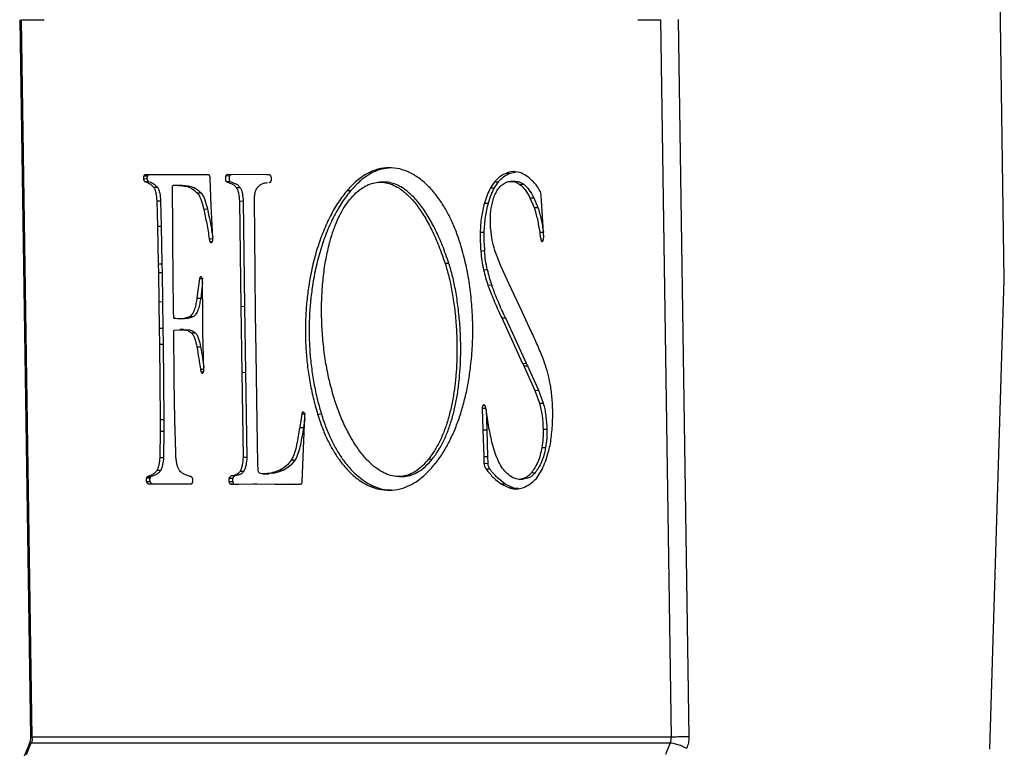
# Model space of a CAD drawing. Header units: millimetres. Extents: x 226 to 954, y 75 to 822.
# Tile 46 of 130: x 243 to 266, y 405 to 422. Entities that reach past the tile are written whole.
import ezdxf

# ---------------------------------------------------------------- set-up
doc = ezdxf.new("R2010")
doc.units = ezdxf.units.MM

msp = doc.modelspace()

# ---------------------------------------------------------------- linework, layer by layer
at = {"color": 179, "linetype": 'Continuous', "lineweight": 25}
for p, q in [((265.873, 415.774), (265.466, 442.721)), ((243.145, 421.765), (243.285, 412.5)), ((243.435, 405.22), (243.185, 421.764)), ((243.185, 421.764), (243.708, 421.764)), ((257.413, 421.764), (257.936, 421.764)), ((257.936, 421.764), (258.187, 405.22)), ((258.342, 421.77), (258.592, 405.226)), ((254.435, 418.214), (254.348, 418.212)), ((254.435, 418.214), (254.585, 418.252)), ((246.09, 418.092), (246.003, 418.09)), ((246.094, 418.155), (246.007, 418.153)), ((246.028, 418.033), (246.114, 418.035)), ((246.488, 418.187), (246.046, 418.19)), ((246.763, 418.185), (246.488, 418.187)), ((247.352, 418.187), (246.763, 418.185)), ((247.504, 418.19), (247.352, 418.187)), ((247.542, 418.106), (247.538, 418.137)), ((247.566, 417.474), (247.542, 418.106)), ((247.903, 418.166), (247.99, 418.168)), ((247.908, 418.033), (247.995, 418.035)), ((248.846, 418.185), (247.949, 418.193)), ((248.892, 418.01), (248.906, 418.012)), ((251.541, 418.019), (251.455, 418.018)), ((254.107, 418.023), (254.011, 417.885)), ((254.193, 418.025), (254.098, 417.886)), ((254.107, 418.023), (254.193, 418.025)), ((254.571, 418.038), (254.485, 418.036)), ((246.237, 417.899), (246.323, 417.901)), ((246.672, 417.873), (246.673, 417.925)), ((246.678, 416.969), (246.672, 417.873)), ((246.703, 417.949), (246.79, 417.95)), ((247.245, 417.768), (247.332, 417.77)), ((248.144, 417.891), (248.23, 417.893)), ((250.704, 417.827), (250.791, 417.829)), ((254.011, 417.885), (254.098, 417.886)), ((254.693, 417.967), (254.78, 417.969)), ((246.31, 417.587), (246.397, 417.589)), ((246.31, 417.587), (246.324, 417.003)), ((246.397, 417.589), (246.411, 417.005)), ((248.217, 417.582), (248.304, 417.584)), ((248.217, 417.582), (248.246, 415.152)), ((248.304, 417.584), (248.333, 415.154)), ((248.573, 416.801), (248.566, 417.621)), ((253.871, 417.534), (253.957, 417.535)), ((254.924, 417.658), (255.011, 417.66)), ((254.924, 417.658), (255.02, 417.433)), ((255.011, 417.66), (255.107, 417.435)), ((255.2, 417.467), (255.184, 417.696)), ((247.393, 417.398), (247.479, 417.4)), ((247.603, 416.735), (247.566, 417.474)), ((255.02, 417.433), (255.107, 417.435)), ((255.241, 416.738), (255.2, 417.467)), ((246.324, 417.003), (246.411, 417.005)), ((246.324, 417.003), (246.341, 416.135)), ((246.411, 417.005), (246.428, 416.137)), ((246.681, 416.646), (246.678, 416.969)), ((253.773, 416.861), (253.86, 416.863)), ((255.148, 416.863), (255.234, 416.865)), ((246.696, 415.051), (246.681, 416.646)), ((247.521, 416.714), (247.607, 416.716)), ((247.592, 416.634), (247.548, 416.633)), ((248.591, 414.99), (248.573, 416.801)), ((255.228, 416.673), (255.184, 416.672)), ((253.875, 416.431), (253.789, 416.43)), ((254.242, 416.1), (254.114, 416.443)), ((246.341, 416.135), (246.428, 416.137)), ((246.341, 416.135), (246.346, 415.936)), ((246.346, 415.936), (246.433, 415.938)), ((246.346, 415.936), (246.358, 415.26)), ((246.428, 416.137), (246.433, 415.938)), ((246.433, 415.938), (246.445, 415.262)), ((253.053, 416.14), (252.967, 416.139)), ((253.852, 415.999), (253.939, 416)), ((254.434, 415.683), (254.242, 416.1)), ((247.294, 415.794), (247.237, 415.344)), ((247.294, 415.794), (247.38, 415.796)), ((247.368, 415.748), (247.362, 415.787)), ((247.371, 414.896), (247.368, 415.748)), ((265.541, 404.944), (265.873, 415.774)), ((247.368, 415.701), (247.323, 415.345)), ((254.04, 415.639), (253.954, 415.637)), ((254.695, 415.126), (254.434, 415.683)), ((246.358, 415.26), (246.445, 415.262)), ((246.358, 415.26), (246.365, 414.649)), ((246.445, 415.262), (246.451, 414.651)), ((247.237, 415.344), (247.323, 415.345)), ((246.699, 414.896), (246.696, 415.051)), ((248.246, 415.152), (248.333, 415.154)), ((248.246, 415.152), (248.271, 413.63)), ((248.333, 415.154), (248.357, 413.632)), ((254.913, 414.66), (254.695, 415.126)), ((246.866, 414.868), (246.953, 414.87)), ((247.083, 414.922), (247.17, 414.924)), ((247.375, 414.555), (247.371, 414.896)), ((248.603, 414.091), (248.591, 414.99)), ((254.271, 414.885), (254.357, 414.886)), ((254.271, 414.885), (254.749, 413.839)), ((254.357, 414.886), (254.835, 413.841)), ((246.365, 414.649), (246.451, 414.651)), ((246.365, 414.649), (246.369, 414.282)), ((246.451, 414.651), (246.456, 414.284)), ((246.711, 413.496), (246.703, 414.573)), ((246.711, 414.602), (246.927, 414.613)), ((246.925, 414.618), (246.838, 414.616)), ((246.927, 414.613), (247.014, 414.614)), ((247.111, 414.542), (247.198, 414.544)), ((247.398, 413.693), (247.375, 414.555)), ((246.369, 414.282), (246.456, 414.284)), ((246.369, 414.282), (246.385, 412.545)), ((246.456, 414.284), (246.472, 412.547)), ((247.235, 414.217), (247.322, 414.218)), ((248.627, 412.48), (248.603, 414.091)), ((247.403, 413.7), (247.316, 413.698)), ((254.749, 413.839), (254.835, 413.841)), ((254.78, 413.778), (254.867, 413.78)), ((254.78, 413.778), (255.037, 413.216)), ((254.867, 413.78), (255.124, 413.218)), ((246.711, 413.447), (246.711, 413.496)), ((246.729, 412.537), (246.711, 413.447)), ((247.377, 413.636), (247.335, 413.635)), ((248.271, 413.63), (248.357, 413.632)), ((248.271, 413.63), (248.301, 411.672)), ((248.357, 413.632), (248.388, 411.674)), ((255.037, 413.216), (255.124, 413.218)), ((255.037, 413.216), (255.144, 412.921)), ((255.124, 413.218), (255.231, 412.923)), ((253.822, 412.807), (253.909, 412.809)), ((253.822, 412.807), (253.838, 412.307)), ((253.841, 412.873), (253.881, 412.874)), ((253.91, 412.773), (253.925, 412.309)), ((255.144, 412.921), (255.231, 412.923)), ((246.385, 412.545), (246.472, 412.547)), ((246.385, 412.545), (246.387, 412.272)), ((246.472, 412.547), (246.473, 412.274)), ((246.746, 411.78), (246.729, 412.537)), ((249.656, 412.675), (249.608, 412.356)), ((249.656, 412.675), (249.743, 412.677)), ((249.726, 412.566), (249.694, 412.358)), ((249.721, 412.434), (249.728, 412.631)), ((249.728, 412.631), (249.723, 412.67)), ((250.021, 412.67), (250.108, 412.672)), ((255.447, 412.49), (255.451, 412.644)), ((243.285, 412.5), (243.395, 405.221)), ((248.644, 411.533), (248.627, 412.48)), ((249.608, 412.356), (249.694, 412.358)), ((249.669, 411.106), (249.721, 412.434)), ((253.838, 412.307), (253.925, 412.309)), ((253.838, 412.307), (253.858, 411.692)), ((253.925, 412.309), (253.944, 411.694)), ((255.229, 412.322), (255.316, 412.324)), ((246.387, 412.272), (246.379, 411.665)), ((246.387, 412.272), (246.473, 412.274)), ((246.473, 412.274), (246.465, 411.666)), ((255.197, 411.897), (255.284, 411.899)), ((246.379, 411.665), (246.465, 411.666)), ((248.301, 411.672), (248.388, 411.674)), ((252.585, 411.631), (252.671, 411.633)), ((253.858, 411.692), (253.944, 411.694)), ((253.858, 411.692), (253.861, 411.533)), ((253.944, 411.694), (253.948, 411.535)), ((249.418, 411.612), (249.505, 411.614)), ((253.861, 411.533), (253.948, 411.535)), ((253.997, 411.399), (253.911, 411.397)), ((246.157, 411.194), (246.07, 411.193)), ((246.091, 411.224), (246.177, 411.226)), ((246.4, 411.37), (246.313, 411.368)), ((247.978, 411.188), (248.064, 411.19)), ((248.116, 411.245), (248.03, 411.243)), ((248.235, 411.353), (248.322, 411.355)), ((248.755, 411.289), (248.841, 411.291)), ((248.806, 411.292), (248.893, 411.294)), ((248.893, 411.294), (248.841, 411.292)), ((249.152, 411.376), (249.239, 411.378)), ((251.905, 411.228), (251.992, 411.229)), ((254.676, 411.163), (254.763, 411.165)), ((254.958, 411.317), (255.045, 411.319)), ((255.074, 411.187), (255.202, 411.389)), ((246.069, 411.111), (246.155, 411.113)), ((246.152, 411.059), (246.586, 411.062)), ((246.152, 411.059), (246.238, 411.061)), ((246.238, 411.061), (246.673, 411.063)), ((246.586, 411.062), (246.673, 411.063)), ((246.586, 411.062), (247.101, 411.059)), ((246.673, 411.063), (247.106, 411.061)), ((247.975, 411.112), (248.062, 411.113)), ((248.001, 411.059), (248.087, 411.061)), ((248.087, 411.061), (248.135, 411.054)), ((248.104, 411.053), (248.117, 411.054)), ((248.117, 411.054), (248.538, 411.059)), ((248.117, 411.054), (248.204, 411.056)), ((248.191, 411.055), (248.204, 411.056)), ((248.204, 411.056), (248.624, 411.061)), ((248.538, 411.059), (248.624, 411.061)), ((248.538, 411.059), (249.024, 411.051)), ((248.624, 411.061), (249.111, 411.053)), ((249.024, 411.051), (249.377, 411.056)), ((249.024, 411.051), (249.111, 411.053)), ((249.111, 411.053), (249.463, 411.058)), ((249.377, 411.056), (249.463, 411.058)), ((249.377, 411.056), (249.619, 411.054)), ((249.463, 411.058), (249.627, 411.056)), ((254.35, 411.056), (254.264, 411.054)), ((254.264, 411.054), (254.468, 410.958)), ((254.555, 410.96), (254.35, 411.056)), ((254.555, 410.96), (254.468, 410.958)), ((254.654, 410.949), (254.555, 410.96)), ((243.369, 405.074), (243.25, 404.779)), ((243.301, 404.814), (243.411, 405.088)), ((243.411, 405.088), (258.162, 405.088)), ((258.187, 405.22), (243.435, 405.22)), ((258.162, 405.088), (258.049, 404.814))]:
    msp.add_line(p, q, dxfattribs=at)
for points, knots in [([(253.33, 416.554), (253.296, 416.658), (253.228, 416.867), (253.106, 417.15), (252.973, 417.406), (252.811, 417.658), (252.619, 417.894), (252.395, 418.097), (252.159, 418.243), (251.916, 418.332), (251.668, 418.36), (251.419, 418.327), (251.173, 418.229), (250.93, 418.069), (250.78, 417.909), (250.704, 417.827)], [0, 0, 0, 0, 0.062326, 0.123956, 0.185191, 0.24626, 0.327687, 0.409377, 0.491482, 0.574092, 0.657289, 0.741196, 0.826026, 0.912123, 1, 1, 1, 1]), ([(251.708, 418.345), (251.641, 418.34), (251.49, 418.327), (251.259, 418.23), (251.017, 418.071), (250.867, 417.91), (250.791, 417.829)], [0, 0, 0, 0, 0.2080453, 0.4676297, 0.7310906, 1, 1, 1, 1]), ([(254.348, 418.212), (254.306, 418.191), (254.221, 418.148), (254.145, 418.064), (254.107, 418.023)], [0, 0, 0, 0, 0.499999, 1, 1, 1, 1]), ([(254.193, 418.025), (254.231, 418.066), (254.308, 418.149), (254.393, 418.192), (254.435, 418.214)], [0, 0, 0, 0, 0.500001, 1, 1, 1, 1]), ([(254.735, 418.222), (254.67, 418.243), (254.54, 418.283), (254.412, 418.236), (254.348, 418.212)], [0, 0, 0, 0, 0.5000029, 1, 1, 1, 1]), ([(255.002, 418.025), (254.959, 418.067), (254.873, 418.151), (254.781, 418.199), (254.735, 418.222)], [0, 0, 0, 0, 0.500002, 1, 1, 1, 1]), ([(246.007, 418.153), (246.005, 418.143), (246.001, 418.123), (246.003, 418.101), (246.003, 418.09)], [0, 0, 0, 0, 0.499999, 1, 1, 1, 1]), ([(246.003, 418.09), (246.004, 418.084), (246.006, 418.072), (246.012, 418.056), (246.019, 418.042), (246.025, 418.036), (246.028, 418.033)], [0, 0, 0, 0, 0.249999, 0.499995, 0.75001, 1, 1, 1, 1]), ([(246.046, 418.19), (246.039, 418.188), (246.028, 418.185), (246.016, 418.174), (246.01, 418.164), (246.008, 418.157), (246.007, 418.153)], [0, 0, 0, 0, 0.495871, 0.735869, 0.861803, 1, 1, 1, 1]), ([(246.028, 418.033), (246.064, 418.021), (246.137, 417.999), (246.204, 417.932), (246.237, 417.899)], [0, 0, 0, 0, 0.50316, 1, 1, 1, 1]), ([(246.09, 418.092), (246.089, 418.103), (246.088, 418.125), (246.092, 418.145), (246.094, 418.155)], [0, 0, 0, 0, 0.500009, 1, 1, 1, 1]), ([(246.114, 418.035), (246.111, 418.038), (246.106, 418.044), (246.099, 418.058), (246.093, 418.074), (246.091, 418.086), (246.09, 418.092)], [0, 0, 0, 0, 0.250032, 0.500029, 0.750022, 1, 1, 1, 1]), ([(246.133, 418.192), (246.126, 418.19), (246.114, 418.187), (246.102, 418.176), (246.097, 418.165), (246.095, 418.159), (246.094, 418.155)], [0, 0, 0, 0, 0.495807, 0.735821, 0.86177, 1, 1, 1, 1]), ([(246.114, 418.035), (246.151, 418.023), (246.224, 418.001), (246.29, 417.934), (246.323, 417.901)], [0, 0, 0, 0, 0.503164, 1, 1, 1, 1]), ([(247.538, 418.137), (247.536, 418.144), (247.532, 418.157), (247.524, 418.172), (247.515, 418.184), (247.508, 418.188), (247.504, 418.19)], [0, 0, 0, 0, 0.249987, 0.500002, 0.749987, 1, 1, 1, 1]), ([(247.903, 418.166), (247.901, 418.163), (247.897, 418.155), (247.892, 418.133), (247.891, 418.103), (247.894, 418.071), (247.9, 418.047), (247.905, 418.038), (247.908, 418.033)], [0, 0, 0, 0, 0.11521, 0.230308, 0.468569, 0.729284, 0.861049, 1, 1, 1, 1]), ([(247.949, 418.193), (247.941, 418.191), (247.925, 418.187), (247.911, 418.173), (247.903, 418.166)], [0, 0, 0, 0, 0.500021, 1, 1, 1, 1]), ([(247.908, 418.033), (247.948, 418.016), (248.009, 417.991), (248.091, 417.96), (248.126, 417.914), (248.144, 417.891)], [0, 0, 0, 0, 0.501462, 0.750921, 1, 1, 1, 1]), ([(247.99, 418.168), (247.988, 418.164), (247.984, 418.157), (247.979, 418.135), (247.978, 418.104), (247.981, 418.073), (247.987, 418.049), (247.992, 418.039), (247.995, 418.035)], [0, 0, 0, 0, 0.115191, 0.230284, 0.468543, 0.729279, 0.861043, 1, 1, 1, 1]), ([(247.99, 418.168), (247.997, 418.175), (248.012, 418.189), (248.028, 418.193), (248.036, 418.194)], [0, 0, 0, 0, 0.499981, 1, 1, 1, 1]), ([(247.995, 418.035), (248.035, 418.018), (248.096, 417.993), (248.178, 417.962), (248.213, 417.916), (248.23, 417.893)], [0, 0, 0, 0, 0.50146, 0.750924, 1, 1, 1, 1]), ([(248.651, 417.915), (248.67, 417.933), (248.709, 417.969), (248.783, 418.002), (248.836, 418.005), (248.868, 418.007)], [0, 0, 0, 0, 0.286089, 0.575254, 1, 1, 1, 1]), ([(248.862, 418.187), (248.86, 418.187), (248.857, 418.187), (248.854, 418.185), (248.85, 418.185), (248.847, 418.185), (248.846, 418.185)], [0, 0, 0, 0, 0.319621, 0.487994, 0.661988, 1, 1, 1, 1]), ([(248.953, 418.135), (248.95, 418.143), (248.945, 418.158), (248.935, 418.173), (248.923, 418.182), (248.899, 418.19), (248.878, 418.188), (248.862, 418.187)], [0, 0, 0, 0, 0.136389, 0.258643, 0.378389, 0.501423, 1, 1, 1, 1]), ([(248.906, 418.012), (248.915, 418.014), (248.929, 418.016), (248.944, 418.03), (248.951, 418.043), (248.953, 418.052), (248.955, 418.057)], [0, 0, 0, 0, 0.49318, 0.732773, 0.859762, 1, 1, 1, 1]), ([(248.955, 418.057), (248.956, 418.063), (248.958, 418.075), (248.958, 418.103), (248.955, 418.122), (248.953, 418.135)], [0, 0, 0, 0, 0.248002, 0.502144, 1, 1, 1, 1]), ([(250.766, 417.62), (250.812, 417.671), (250.903, 417.773), (251.047, 417.886), (251.193, 417.966), (251.341, 418.011), (251.489, 418.023), (251.638, 418.002), (251.786, 417.949), (251.949, 417.854), (252.126, 417.706), (252.313, 417.492), (252.492, 417.226), (252.663, 416.91), (252.825, 416.548), (252.919, 416.277), (252.967, 416.139)], [0, 0, 0, 0, 0.062607, 0.123238, 0.182408, 0.240618, 0.298344, 0.356029, 0.414078, 0.472853, 0.552872, 0.635394, 0.720957, 0.810001, 0.902906, 1, 1, 1, 1]), ([(253.053, 416.14), (253.005, 416.279), (252.911, 416.55), (252.75, 416.912), (252.579, 417.228), (252.399, 417.493), (252.212, 417.708), (252.035, 417.856), (251.872, 417.951), (251.724, 418.002), (251.614, 418.023), (251.553, 418.017), (251.541, 418.016)], [0, 0, 0, 0, 0.135775, 0.26569, 0.390208, 0.509855, 0.625253, 0.737149, 0.81934, 0.900514, 0.981179, 1, 1, 1, 1]), ([(254.279, 417.959), (254.311, 417.98), (254.378, 418.024), (254.484, 418.041), (254.591, 418.029), (254.66, 417.987), (254.693, 417.967)], [0, 0, 0, 0, 0.243711, 0.499376, 0.755272, 1, 1, 1, 1]), ([(254.571, 418.038), (254.607, 418.036), (254.678, 418.032), (254.746, 417.99), (254.78, 417.969)], [0, 0, 0, 0, 0.509708, 1, 1, 1, 1]), ([(255.158, 417.813), (255.133, 417.854), (255.085, 417.936), (255.03, 417.996), (255.002, 418.025)], [0, 0, 0, 0, 0.5041267, 1, 1, 1, 1]), ([(246.237, 417.899), (246.248, 417.879), (246.271, 417.84), (246.298, 417.732), (246.305, 417.645), (246.31, 417.587)], [0, 0, 0, 0, 0.254379, 0.499677, 1, 1, 1, 1]), ([(246.323, 417.901), (246.335, 417.881), (246.358, 417.842), (246.385, 417.734), (246.392, 417.647), (246.397, 417.589)], [0, 0, 0, 0, 0.2543838, 0.4996756, 1, 1, 1, 1]), ([(246.673, 417.925), (246.674, 417.928), (246.675, 417.933), (246.68, 417.94), (246.689, 417.946), (246.697, 417.948), (246.703, 417.949)], [0, 0, 0, 0, 0.131401, 0.251856, 0.496053, 1, 1, 1, 1]), ([(246.703, 417.949), (246.75, 417.947), (246.844, 417.943), (246.983, 417.927), (247.12, 417.884), (247.204, 417.806), (247.245, 417.768)], [0, 0, 0, 0, 0.254949, 0.50917, 0.757008, 1, 1, 1, 1]), ([(246.79, 417.95), (246.837, 417.949), (246.93, 417.945), (247.07, 417.929), (247.207, 417.886), (247.29, 417.808), (247.332, 417.77)], [0, 0, 0, 0, 0.254951, 0.509167, 0.757007, 1, 1, 1, 1]), ([(247.245, 417.768), (247.261, 417.746), (247.295, 417.7), (247.347, 417.576), (247.374, 417.469), (247.393, 417.398)], [0, 0, 0, 0, 0.249297, 0.501682, 1, 1, 1, 1]), ([(247.332, 417.77), (247.348, 417.747), (247.381, 417.702), (247.433, 417.577), (247.461, 417.471), (247.479, 417.4)], [0, 0, 0, 0, 0.249298, 0.50168, 1, 1, 1, 1]), ([(248.144, 417.891), (248.156, 417.872), (248.179, 417.835), (248.206, 417.727), (248.213, 417.641), (248.217, 417.582)], [0, 0, 0, 0, 0.256017, 0.499289, 1, 1, 1, 1]), ([(248.23, 417.893), (248.242, 417.874), (248.266, 417.837), (248.293, 417.729), (248.299, 417.642), (248.304, 417.584)], [0, 0, 0, 0, 0.256019, 0.499283, 1, 1, 1, 1]), ([(248.566, 417.621), (248.566, 417.651), (248.567, 417.709), (248.578, 417.763), (248.583, 417.789)], [0, 0, 0, 0, 0.509472, 1, 1, 1, 1]), ([(248.583, 417.789), (248.593, 417.815), (248.611, 417.866), (248.638, 417.899), (248.651, 417.915)], [0, 0, 0, 0, 0.516158, 1, 1, 1, 1]), ([(250.704, 417.827), (250.635, 417.74), (250.498, 417.565), (250.314, 417.245), (250.151, 416.889), (250.011, 416.497), (249.898, 416.075), (249.819, 415.664), (249.77, 415.276), (249.744, 414.916), (249.736, 414.549), (249.749, 414.175), (249.783, 413.797), (249.839, 413.418), (249.917, 413.037), (249.986, 412.794), (250.021, 412.67)], [0, 0, 0, 0, 0.0827814, 0.1649906, 0.2466538, 0.3278073, 0.4085394, 0.4890405, 0.5494772, 0.6101759, 0.6714076, 0.733516, 0.7969159, 0.8620914, 0.9295876, 1, 1, 1, 1]), ([(250.791, 417.829), (250.722, 417.742), (250.585, 417.567), (250.401, 417.247), (250.237, 416.891), (250.098, 416.499), (249.984, 416.077), (249.906, 415.666), (249.856, 415.278), (249.83, 414.918), (249.823, 414.551), (249.836, 414.177), (249.87, 413.799), (249.926, 413.42), (250.003, 413.039), (250.072, 412.796), (250.108, 412.672)], [0, 0, 0, 0, 0.082781, 0.164991, 0.246654, 0.327807, 0.408539, 0.48904, 0.549478, 0.610176, 0.671407, 0.733516, 0.796916, 0.862092, 0.929588, 1, 1, 1, 1]), ([(254.011, 417.885), (253.984, 417.831), (253.931, 417.724), (253.891, 417.597), (253.871, 417.534)], [0, 0, 0, 0, 0.504491, 1, 1, 1, 1]), ([(254.098, 417.886), (254.071, 417.833), (254.017, 417.726), (253.977, 417.599), (253.957, 417.535)], [0, 0, 0, 0, 0.5045, 1, 1, 1, 1]), ([(254.056, 417.544), (254.068, 417.59), (254.093, 417.681), (254.146, 417.796), (254.208, 417.893), (254.255, 417.937), (254.279, 417.959)], [0, 0, 0, 0, 0.249997, 0.5, 0.749998, 1, 1, 1, 1]), ([(254.693, 417.967), (254.734, 417.928), (254.819, 417.849), (254.888, 417.723), (254.924, 417.658)], [0, 0, 0, 0, 0.488075, 1, 1, 1, 1]), ([(254.78, 417.969), (254.821, 417.93), (254.905, 417.851), (254.975, 417.725), (255.011, 417.66)], [0, 0, 0, 0, 0.488078, 1, 1, 1, 1]), ([(255.184, 417.696), (255.182, 417.717), (255.179, 417.749), (255.17, 417.789), (255.162, 417.805), (255.158, 417.813)], [0, 0, 0, 0, 0.493792, 0.739899, 1, 1, 1, 1]), ([(250.382, 413.103), (250.345, 413.239), (250.272, 413.508), (250.194, 413.935), (250.141, 414.368), (250.113, 414.803), (250.111, 415.233), (250.133, 415.653), (250.179, 416.057), (250.25, 416.439), (250.336, 416.765), (250.431, 417.035), (250.53, 417.257), (250.641, 417.456), (250.724, 417.565), (250.766, 417.62)], [0, 0, 0, 0, 0.090051, 0.178558, 0.265722, 0.351625, 0.43627, 0.519627, 0.601682, 0.682488, 0.762225, 0.821558, 0.880732, 0.940072, 1, 1, 1, 1]), ([(253.871, 417.534), (253.845, 417.428), (253.794, 417.216), (253.78, 416.98), (253.773, 416.861)], [0, 0, 0, 0, 0.495518, 1, 1, 1, 1]), ([(253.957, 417.535), (253.932, 417.43), (253.881, 417.218), (253.867, 416.982), (253.86, 416.863)], [0, 0, 0, 0, 0.495522, 1, 1, 1, 1]), ([(254.015, 416.962), (254.012, 417.064), (254.007, 417.216), (254.026, 417.412), (254.046, 417.501), (254.056, 417.544)], [0, 0, 0, 0, 0.5100619, 0.7590692, 1, 1, 1, 1]), ([(247.393, 417.398), (247.416, 417.286), (247.464, 417.062), (247.502, 416.831), (247.521, 416.714)], [0, 0, 0, 0, 0.4977431, 1, 1, 1, 1]), ([(247.479, 417.4), (247.503, 417.288), (247.548, 417.073), (247.585, 416.852), (247.602, 416.746)], [0, 0, 0, 0, 0.520312, 1, 1, 1, 1]), ([(255.02, 417.433), (255.047, 417.342), (255.1, 417.161), (255.132, 416.962), (255.148, 416.863)], [0, 0, 0, 0, 0.5022, 1, 1, 1, 1]), ([(255.107, 417.435), (255.134, 417.344), (255.187, 417.163), (255.219, 416.964), (255.234, 416.865)], [0, 0, 0, 0, 0.502199, 1, 1, 1, 1]), ([(253.773, 416.861), (253.773, 416.788), (253.773, 416.644), (253.784, 416.501), (253.789, 416.43)], [0, 0, 0, 0, 0.504198, 1, 1, 1, 1]), ([(253.86, 416.863), (253.86, 416.79), (253.86, 416.646), (253.87, 416.502), (253.875, 416.431)], [0, 0, 0, 0, 0.504198, 1, 1, 1, 1]), ([(254.019, 416.935), (254.019, 416.936), (254.019, 416.937), (254.019, 416.94), (254.018, 416.945), (254.016, 416.949), (254.014, 416.952), (254.013, 416.955), (254.013, 416.957), (254.013, 416.959), (254.014, 416.961), (254.015, 416.962)], [0, 0, 0, 0, 0.07475, 0.14316, 0.273403, 0.534094, 0.701166, 0.74887, 0.796403, 0.849933, 1, 1, 1, 1]), ([(254.114, 416.443), (254.092, 416.52), (254.048, 416.675), (254.029, 416.848), (254.019, 416.935)], [0, 0, 0, 0, 0.498087, 1, 1, 1, 1]), ([(255.148, 416.863), (255.152, 416.83), (255.161, 416.764), (255.176, 416.702), (255.184, 416.672)], [0, 0, 0, 0, 0.504696, 1, 1, 1, 1]), ([(247.521, 416.714), (247.523, 416.698), (247.527, 416.675), (247.536, 416.65), (247.542, 416.639), (247.546, 416.635), (247.548, 416.633)], [0, 0, 0, 0, 0.497598, 0.748074, 0.872205, 1, 1, 1, 1]), ([(247.548, 416.633), (247.552, 416.631), (247.559, 416.626), (247.57, 416.625), (247.581, 416.63), (247.587, 416.637), (247.59, 416.641)], [0, 0, 0, 0, 0.250015, 0.500029, 0.750013, 1, 1, 1, 1]), ([(247.59, 416.641), (247.593, 416.647), (247.599, 416.659), (247.603, 416.692), (247.603, 416.718), (247.603, 416.735)], [0, 0, 0, 0, 0.247397, 0.484575, 1, 1, 1, 1]), ([(255.184, 416.672), (255.185, 416.668), (255.189, 416.66), (255.196, 416.652), (255.204, 416.647), (255.209, 416.647), (255.212, 416.648)], [0, 0, 0, 0, 0.249996, 0.50002, 0.749993, 1, 1, 1, 1]), ([(255.212, 416.648), (255.216, 416.652), (255.224, 416.662), (255.233, 416.684), (255.24, 416.71), (255.24, 416.729), (255.241, 416.738)], [0, 0, 0, 0, 0.2499885, 0.4999966, 0.7500157, 1, 1, 1, 1]), ([(252.647, 411.418), (252.707, 411.491), (252.825, 411.632), (252.984, 411.884), (253.125, 412.157), (253.248, 412.45), (253.352, 412.76), (253.439, 413.085), (253.507, 413.423), (253.563, 413.807), (253.6, 414.24), (253.608, 414.718), (253.586, 415.196), (253.532, 415.666), (253.45, 416.125), (253.37, 416.41), (253.33, 416.554)], [0, 0, 0, 0, 0.071139, 0.139713, 0.206155, 0.270856, 0.33416, 0.39637, 0.45774, 0.518487, 0.598798, 0.678679, 0.758434, 0.838353, 0.91875, 1, 1, 1, 1]), ([(253.789, 416.43), (253.796, 416.356), (253.81, 416.208), (253.838, 416.069), (253.852, 415.999)], [0, 0, 0, 0, 0.5, 1, 1, 1, 1]), ([(253.939, 416), (253.925, 416.07), (253.896, 416.21), (253.882, 416.358), (253.875, 416.431)], [0, 0, 0, 0, 0.499996, 1, 1, 1, 1]), ([(252.967, 416.139), (252.996, 416.041), (253.057, 415.837), (253.127, 415.496), (253.184, 415.122), (253.222, 414.723), (253.241, 414.306), (253.238, 413.915), (253.217, 413.56), (253.182, 413.243), (253.131, 412.933), (253.061, 412.634), (252.973, 412.349), (252.865, 412.083), (252.736, 411.837), (252.636, 411.701), (252.585, 411.631)], [0, 0, 0, 0, 0.066476, 0.138527, 0.215116, 0.295168, 0.377682, 0.46182, 0.525644, 0.589937, 0.654727, 0.720213, 0.786786, 0.855045, 0.925789, 1, 1, 1, 1]), ([(252.671, 411.633), (252.722, 411.703), (252.823, 411.838), (252.951, 412.085), (253.06, 412.351), (253.148, 412.636), (253.217, 412.935), (253.269, 413.245), (253.303, 413.562), (253.325, 413.917), (253.328, 414.307), (253.309, 414.724), (253.27, 415.124), (253.213, 415.497), (253.144, 415.839), (253.083, 416.043), (253.053, 416.14)], [0, 0, 0, 0, 0.074212, 0.144955, 0.213214, 0.279787, 0.345273, 0.410063, 0.474355, 0.53818, 0.622317, 0.704832, 0.784884, 0.861472, 0.933524, 1, 1, 1, 1]), ([(253.852, 415.999), (253.867, 415.936), (253.896, 415.811), (253.935, 415.695), (253.954, 415.637)], [0, 0, 0, 0, 0.497109, 1, 1, 1, 1]), ([(253.939, 416), (253.953, 415.938), (253.983, 415.813), (254.021, 415.697), (254.04, 415.639)], [0, 0, 0, 0, 0.497113, 1, 1, 1, 1]), ([(247.329, 415.834), (247.325, 415.834), (247.318, 415.835), (247.308, 415.827), (247.299, 415.813), (247.295, 415.801), (247.294, 415.794)], [0, 0, 0, 0, 0.2499845, 0.499994, 0.7499977, 1, 1, 1, 1]), ([(247.362, 415.787), (247.36, 415.793), (247.357, 415.805), (247.345, 415.822), (247.336, 415.829), (247.329, 415.834)], [0, 0, 0, 0, 0.254783, 0.503978, 1, 1, 1, 1]), ([(253.954, 415.637), (254.004, 415.508), (254.105, 415.249), (254.216, 415.006), (254.271, 414.885)], [0, 0, 0, 0, 0.5, 1, 1, 1, 1]), ([(254.357, 414.886), (254.302, 415.008), (254.192, 415.251), (254.091, 415.509), (254.04, 415.639)], [0, 0, 0, 0, 0.4999997, 1, 1, 1, 1]), ([(247.237, 415.344), (247.23, 415.301), (247.216, 415.215), (247.185, 415.094), (247.143, 414.985), (247.103, 414.943), (247.083, 414.922)], [0, 0, 0, 0, 0.248792, 0.50195, 0.750684, 1, 1, 1, 1]), ([(247.323, 415.345), (247.316, 415.303), (247.302, 415.216), (247.272, 415.096), (247.23, 414.987), (247.19, 414.945), (247.17, 414.924)], [0, 0, 0, 0, 0.24879, 0.501953, 0.75069, 1, 1, 1, 1]), ([(246.717, 414.872), (246.713, 414.874), (246.708, 414.876), (246.702, 414.884), (246.7, 414.891), (246.7, 414.894), (246.699, 414.896)], [0, 0, 0, 0, 0.496692, 0.748861, 0.871745, 1, 1, 1, 1]), ([(247.083, 414.922), (247.044, 414.904), (246.965, 414.869), (246.842, 414.866), (246.759, 414.87), (246.717, 414.872)], [0, 0, 0, 0, 0.324882, 0.660235, 1, 1, 1, 1]), ([(247.17, 414.924), (247.131, 414.906), (247.06, 414.873), (246.986, 414.872), (246.953, 414.871)], [0, 0, 0, 0, 0.545335, 1, 1, 1, 1]), ([(246.703, 414.573), (246.703, 414.576), (246.703, 414.583), (246.704, 414.59), (246.706, 414.595), (246.707, 414.598), (246.709, 414.601), (246.71, 414.602), (246.711, 414.602)], [0, 0, 0, 0, 0.268103, 0.518394, 0.637237, 0.754135, 0.873177, 1, 1, 1, 1]), ([(246.927, 414.613), (246.959, 414.609), (247.022, 414.603), (247.082, 414.562), (247.111, 414.542)], [0, 0, 0, 0, 0.510987, 1, 1, 1, 1]), ([(247.014, 414.614), (247.046, 414.611), (247.109, 414.605), (247.169, 414.564), (247.198, 414.544)], [0, 0, 0, 0, 0.5109846, 1, 1, 1, 1]), ([(255.402, 413.299), (255.386, 413.385), (255.353, 413.557), (255.282, 413.796), (255.185, 414.062), (255.06, 414.348), (254.962, 414.556), (254.913, 414.66)], [0, 0, 0, 0, 0.163632, 0.327348, 0.492999, 0.745494, 1, 1, 1, 1]), ([(247.111, 414.542), (247.127, 414.524), (247.157, 414.489), (247.201, 414.377), (247.221, 414.281), (247.235, 414.217)], [0, 0, 0, 0, 0.249335, 0.498352, 1, 1, 1, 1]), ([(247.198, 414.544), (247.213, 414.526), (247.244, 414.491), (247.287, 414.379), (247.308, 414.282), (247.322, 414.218)], [0, 0, 0, 0, 0.249333, 0.498346, 1, 1, 1, 1]), ([(247.235, 414.217), (247.25, 414.131), (247.279, 413.959), (247.304, 413.785), (247.316, 413.698)], [0, 0, 0, 0, 0.498222, 1, 1, 1, 1]), ([(247.322, 414.218), (247.336, 414.133), (247.363, 413.976), (247.386, 413.817), (247.396, 413.745)], [0, 0, 0, 0, 0.545361, 1, 1, 1, 1]), ([(247.316, 413.698), (247.318, 413.686), (247.322, 413.663), (247.331, 413.644), (247.335, 413.635)], [0, 0, 0, 0, 0.499989, 1, 1, 1, 1]), ([(247.371, 413.617), (247.375, 413.621), (247.382, 413.628), (247.391, 413.646), (247.396, 413.668), (247.397, 413.685), (247.398, 413.693)], [0, 0, 0, 0, 0.25, 0.500004, 0.750002, 1, 1, 1, 1]), ([(254.749, 413.839), (254.755, 413.829), (254.764, 413.815), (254.774, 413.799), (254.778, 413.788), (254.779, 413.781), (254.78, 413.778)], [0, 0, 0, 0, 0.519116, 0.760114, 0.877542, 1, 1, 1, 1]), ([(254.835, 413.841), (254.841, 413.831), (254.85, 413.817), (254.861, 413.801), (254.865, 413.79), (254.866, 413.783), (254.867, 413.78)], [0, 0, 0, 0, 0.519145, 0.760142, 0.87755, 1, 1, 1, 1]), ([(247.335, 413.635), (247.338, 413.631), (247.343, 413.622), (247.352, 413.615), (247.362, 413.613), (247.368, 413.616), (247.371, 413.617)], [0, 0, 0, 0, 0.249995, 0.499988, 0.750003, 1, 1, 1, 1]), ([(255.451, 412.644), (255.449, 412.756), (255.446, 412.978), (255.416, 413.193), (255.402, 413.299)], [0, 0, 0, 0, 0.505971, 1, 1, 1, 1]), ([(252.585, 411.631), (252.533, 411.572), (252.432, 411.455), (252.271, 411.334), (252.109, 411.257), (251.947, 411.223), (251.787, 411.23), (251.628, 411.273), (251.473, 411.351), (251.305, 411.471), (251.127, 411.644), (250.945, 411.876), (250.777, 412.143), (250.626, 412.44), (250.492, 412.758), (250.418, 412.989), (250.382, 413.103)], [0, 0, 0, 0, 0.070497, 0.137627, 0.20235, 0.265491, 0.327725, 0.389551, 0.451303, 0.513163, 0.595855, 0.678635, 0.761071, 0.842567, 0.922441, 1, 1, 1, 1]), ([(253.841, 412.873), (253.838, 412.87), (253.833, 412.863), (253.825, 412.84), (253.823, 412.82), (253.822, 412.807)], [0, 0, 0, 0, 0.244218, 0.489265, 1, 1, 1, 1]), ([(253.878, 412.871), (253.877, 412.872), (253.874, 412.876), (253.868, 412.88), (253.857, 412.881), (253.847, 412.876), (253.841, 412.873)], [0, 0, 0, 0, 0.121144, 0.238713, 0.47993, 1, 1, 1, 1]), ([(253.91, 412.772), (253.907, 412.791), (253.902, 412.819), (253.893, 412.849), (253.885, 412.863), (253.88, 412.868), (253.878, 412.871)], [0, 0, 0, 0, 0.490315, 0.737753, 0.864714, 1, 1, 1, 1]), ([(254.057, 411.974), (254.029, 412.104), (253.972, 412.364), (253.931, 412.636), (253.91, 412.772)], [0, 0, 0, 0, 0.498113, 1, 1, 1, 1]), ([(255.144, 412.921), (255.156, 412.876), (255.181, 412.785), (255.212, 412.584), (255.222, 412.428), (255.229, 412.322)], [0, 0, 0, 0, 0.2431872, 0.4895735, 1, 1, 1, 1]), ([(255.231, 412.923), (255.243, 412.878), (255.267, 412.787), (255.298, 412.586), (255.309, 412.43), (255.316, 412.324)], [0, 0, 0, 0, 0.243188, 0.489572, 1, 1, 1, 1]), ([(249.685, 412.717), (249.682, 412.717), (249.676, 412.715), (249.668, 412.705), (249.661, 412.692), (249.658, 412.681), (249.656, 412.675)], [0, 0, 0, 0, 0.241281, 0.484153, 0.737718, 1, 1, 1, 1]), ([(249.723, 412.67), (249.721, 412.677), (249.716, 412.689), (249.707, 412.704), (249.696, 412.714), (249.688, 412.716), (249.685, 412.717)], [0, 0, 0, 0, 0.249978, 0.500025, 0.749987, 1, 1, 1, 1]), ([(250.021, 412.67), (250.055, 412.567), (250.122, 412.36), (250.243, 412.081), (250.377, 411.829), (250.538, 411.582), (250.73, 411.352), (250.955, 411.155), (251.19, 411.013), (251.434, 410.929), (251.682, 410.902), (251.931, 410.935), (252.178, 411.031), (252.42, 411.185), (252.571, 411.34), (252.647, 411.418)], [0, 0, 0, 0, 0.06193, 0.123155, 0.184022, 0.244799, 0.325992, 0.407657, 0.48994, 0.5729, 0.656555, 0.740937, 0.826144, 0.91238, 1, 1, 1, 1]), ([(250.108, 412.672), (250.141, 412.568), (250.209, 412.362), (250.33, 412.083), (250.463, 411.831), (250.625, 411.584), (250.817, 411.354), (251.041, 411.156), (251.277, 411.016), (251.507, 410.932), (251.658, 410.922), (251.727, 410.918)], [0, 0, 0, 0, 0.096349, 0.191601, 0.286298, 0.380852, 0.507172, 0.634224, 0.762239, 0.891306, 1, 1, 1, 1]), ([(249.608, 412.356), (249.586, 412.224), (249.554, 412.024), (249.493, 411.767), (249.443, 411.664), (249.418, 411.612)], [0, 0, 0, 0, 0.494848, 0.742752, 1, 1, 1, 1]), ([(249.694, 412.358), (249.673, 412.225), (249.641, 412.026), (249.58, 411.769), (249.53, 411.666), (249.505, 411.614)], [0, 0, 0, 0, 0.494852, 0.742752, 1, 1, 1, 1]), ([(255.229, 412.322), (255.229, 412.248), (255.228, 412.103), (255.207, 411.965), (255.197, 411.897)], [0, 0, 0, 0, 0.5099971, 1, 1, 1, 1]), ([(255.316, 412.324), (255.315, 412.25), (255.315, 412.105), (255.294, 411.966), (255.284, 411.899)], [0, 0, 0, 0, 0.509993, 1, 1, 1, 1]), ([(255.346, 411.78), (255.361, 411.834), (255.389, 411.943), (255.425, 412.181), (255.438, 412.366), (255.447, 412.49)], [0, 0, 0, 0, 0.248739, 0.496642, 1, 1, 1, 1]), ([(254.395, 411.301), (254.36, 411.337), (254.289, 411.411), (254.198, 411.575), (254.118, 411.762), (254.077, 411.904), (254.057, 411.974)], [0, 0, 0, 0, 0.2421564, 0.4946986, 0.7505581, 1, 1, 1, 1]), ([(255.197, 411.897), (255.186, 411.837), (255.164, 411.716), (255.105, 411.561), (255.037, 411.424), (254.984, 411.352), (254.958, 411.317)], [0, 0, 0, 0, 0.246823, 0.500231, 0.754604, 1, 1, 1, 1]), ([(255.284, 411.899), (255.273, 411.839), (255.25, 411.718), (255.192, 411.563), (255.123, 411.426), (255.071, 411.354), (255.045, 411.319)], [0, 0, 0, 0, 0.246823, 0.500232, 0.754601, 1, 1, 1, 1]), ([(246.379, 411.665), (246.373, 411.611), (246.365, 411.53), (246.341, 411.43), (246.322, 411.389), (246.313, 411.368)], [0, 0, 0, 0, 0.498425, 0.746769, 1, 1, 1, 1]), ([(246.465, 411.666), (246.46, 411.612), (246.451, 411.531), (246.428, 411.431), (246.409, 411.391), (246.4, 411.37)], [0, 0, 0, 0, 0.498416, 0.746766, 1, 1, 1, 1]), ([(246.766, 411.562), (246.76, 411.597), (246.75, 411.669), (246.748, 411.742), (246.746, 411.78)], [0, 0, 0, 0, 0.491873, 1, 1, 1, 1]), ([(248.301, 411.672), (248.297, 411.613), (248.291, 411.524), (248.264, 411.418), (248.245, 411.375), (248.235, 411.353)], [0, 0, 0, 0, 0.503204, 0.750124, 1, 1, 1, 1]), ([(248.388, 411.674), (248.384, 411.614), (248.378, 411.526), (248.351, 411.42), (248.331, 411.377), (248.322, 411.355)], [0, 0, 0, 0, 0.5032, 0.750132, 1, 1, 1, 1]), ([(251.992, 411.233), (252.006, 411.232), (252.073, 411.228), (252.196, 411.26), (252.357, 411.335), (252.519, 411.457), (252.619, 411.573), (252.671, 411.633)], [0, 0, 0, 0, 0.056894, 0.281194, 0.511105, 0.749573, 1, 1, 1, 1]), ([(255.202, 411.389), (255.229, 411.449), (255.284, 411.569), (255.326, 411.71), (255.346, 411.78)], [0, 0, 0, 0, 0.49999, 1, 1, 1, 1]), ([(246.878, 411.321), (246.865, 411.332), (246.839, 411.355), (246.806, 411.412), (246.78, 411.481), (246.77, 411.535), (246.766, 411.562)], [0, 0, 0, 0, 0.249995, 0.499994, 0.749995, 1, 1, 1, 1]), ([(248.678, 411.306), (248.673, 411.311), (248.663, 411.322), (248.654, 411.347), (248.649, 411.375), (248.645, 411.438), (248.645, 411.491), (248.644, 411.533)], [0, 0, 0, 0, 0.134878, 0.251645, 0.365599, 0.484824, 1, 1, 1, 1]), ([(249.418, 411.612), (249.376, 411.56), (249.294, 411.455), (249.199, 411.403), (249.152, 411.376)], [0, 0, 0, 0, 0.503538, 1, 1, 1, 1]), ([(249.505, 411.614), (249.463, 411.561), (249.38, 411.457), (249.286, 411.404), (249.239, 411.378)], [0, 0, 0, 0, 0.503541, 1, 1, 1, 1]), ([(253.861, 411.533), (253.863, 411.519), (253.867, 411.491), (253.882, 411.441), (253.899, 411.415), (253.911, 411.397)], [0, 0, 0, 0, 0.2541378, 0.5025922, 1, 1, 1, 1]), ([(253.911, 411.397), (253.967, 411.329), (254.079, 411.192), (254.202, 411.1), (254.264, 411.054)], [0, 0, 0, 0, 0.500002, 1, 1, 1, 1]), ([(253.948, 411.535), (253.95, 411.521), (253.953, 411.493), (253.969, 411.443), (253.986, 411.416), (253.997, 411.399)], [0, 0, 0, 0, 0.254158, 0.502586, 1, 1, 1, 1]), ([(254.35, 411.056), (254.289, 411.102), (254.166, 411.194), (254.053, 411.33), (253.997, 411.399)], [0, 0, 0, 0, 0.4999981, 1, 1, 1, 1]), ([(246.07, 411.193), (246.069, 411.186), (246.066, 411.174), (246.064, 411.153), (246.065, 411.131), (246.068, 411.118), (246.069, 411.111)], [0, 0, 0, 0, 0.2500095, 0.5000185, 0.7500244, 1, 1, 1, 1]), ([(246.091, 411.224), (246.086, 411.221), (246.08, 411.218), (246.073, 411.208), (246.071, 411.2), (246.07, 411.195), (246.07, 411.193)], [0, 0, 0, 0, 0.4974361, 0.7390029, 0.8639552, 1, 1, 1, 1]), ([(246.313, 411.368), (246.296, 411.348), (246.263, 411.307), (246.188, 411.257), (246.13, 411.237), (246.091, 411.224)], [0, 0, 0, 0, 0.249505, 0.497895, 1, 1, 1, 1]), ([(246.155, 411.113), (246.154, 411.12), (246.152, 411.133), (246.151, 411.154), (246.152, 411.175), (246.155, 411.188), (246.157, 411.194)], [0, 0, 0, 0, 0.250019, 0.50002, 0.750019, 1, 1, 1, 1]), ([(246.177, 411.226), (246.173, 411.223), (246.166, 411.219), (246.16, 411.209), (246.158, 411.201), (246.157, 411.197), (246.157, 411.194)], [0, 0, 0, 0, 0.497439, 0.738994, 0.863904, 1, 1, 1, 1]), ([(246.4, 411.37), (246.383, 411.349), (246.35, 411.308), (246.275, 411.259), (246.216, 411.239), (246.177, 411.226)], [0, 0, 0, 0, 0.249499, 0.49789, 1, 1, 1, 1]), ([(247.114, 411.219), (247.088, 411.228), (247.034, 411.247), (246.954, 411.267), (246.903, 411.303), (246.878, 411.321)], [0, 0, 0, 0, 0.335795, 0.670596, 1, 1, 1, 1]), ([(247.139, 411.172), (247.138, 411.177), (247.135, 411.188), (247.13, 411.202), (247.122, 411.213), (247.117, 411.217), (247.114, 411.219)], [0, 0, 0, 0, 0.249967, 0.500024, 0.750008, 1, 1, 1, 1]), ([(247.137, 411.096), (247.138, 411.098), (247.14, 411.103), (247.142, 411.115), (247.143, 411.139), (247.14, 411.158), (247.139, 411.172)], [0, 0, 0, 0, 0.11906, 0.238273, 0.48905, 1, 1, 1, 1]), ([(247.978, 411.188), (247.976, 411.182), (247.973, 411.171), (247.971, 411.145), (247.973, 411.125), (247.975, 411.112)], [0, 0, 0, 0, 0.246021, 0.489699, 1, 1, 1, 1]), ([(248.03, 411.243), (248.02, 411.237), (248.006, 411.229), (247.987, 411.211), (247.981, 411.196), (247.978, 411.188)], [0, 0, 0, 0, 0.498261, 0.743794, 1, 1, 1, 1]), ([(248.235, 411.353), (248.22, 411.333), (248.19, 411.295), (248.119, 411.261), (248.066, 411.25), (248.03, 411.243)], [0, 0, 0, 0, 0.25029, 0.4952, 1, 1, 1, 1]), ([(248.064, 411.19), (248.063, 411.184), (248.059, 411.173), (248.057, 411.146), (248.06, 411.127), (248.062, 411.113)], [0, 0, 0, 0, 0.246035, 0.489707, 1, 1, 1, 1]), ([(248.116, 411.245), (248.107, 411.239), (248.092, 411.231), (248.074, 411.213), (248.068, 411.197), (248.064, 411.19)], [0, 0, 0, 0, 0.498239, 0.743778, 1, 1, 1, 1]), ([(248.322, 411.355), (248.307, 411.335), (248.277, 411.296), (248.206, 411.263), (248.152, 411.252), (248.116, 411.245)], [0, 0, 0, 0, 0.250289, 0.495203, 1, 1, 1, 1]), ([(248.806, 411.292), (248.784, 411.29), (248.741, 411.284), (248.699, 411.299), (248.678, 411.306)], [0, 0, 0, 0, 0.504676, 1, 1, 1, 1]), ([(249.152, 411.376), (249.096, 411.354), (248.982, 411.309), (248.865, 411.298), (248.806, 411.292)], [0, 0, 0, 0, 0.493458, 1, 1, 1, 1]), ([(249.239, 411.378), (249.182, 411.356), (249.068, 411.31), (248.952, 411.299), (248.893, 411.294)], [0, 0, 0, 0, 0.493458, 1, 1, 1, 1]), ([(254.676, 411.163), (254.627, 411.171), (254.53, 411.186), (254.439, 411.263), (254.395, 411.301)], [0, 0, 0, 0, 0.506756, 1, 1, 1, 1]), ([(254.958, 411.317), (254.937, 411.293), (254.895, 411.246), (254.801, 411.185), (254.726, 411.172), (254.676, 411.163)], [0, 0, 0, 0, 0.247166, 0.49507, 1, 1, 1, 1]), ([(254.757, 410.966), (254.812, 410.99), (254.923, 411.038), (255.024, 411.137), (255.074, 411.187)], [0, 0, 0, 0, 0.502957, 1, 1, 1, 1]), ([(255.045, 411.319), (255.023, 411.295), (254.981, 411.248), (254.887, 411.187), (254.813, 411.174), (254.763, 411.165)], [0, 0, 0, 0, 0.247163, 0.495069, 1, 1, 1, 1]), ([(246.069, 411.111), (246.071, 411.105), (246.075, 411.092), (246.087, 411.073), (246.114, 411.057), (246.136, 411.058), (246.152, 411.059)], [0, 0, 0, 0, 0.131279, 0.251537, 0.490341, 1, 1, 1, 1]), ([(246.155, 411.113), (246.158, 411.106), (246.162, 411.093), (246.174, 411.075), (246.2, 411.059), (246.223, 411.06), (246.238, 411.061)], [0, 0, 0, 0, 0.131265, 0.2515177, 0.490333, 1, 1, 1, 1]), ([(247.101, 411.059), (247.108, 411.061), (247.118, 411.064), (247.131, 411.077), (247.135, 411.089), (247.137, 411.096)], [0, 0, 0, 0, 0.485472, 0.727077, 1, 1, 1, 1]), ([(247.975, 411.112), (247.978, 411.1), (247.983, 411.083), (247.992, 411.065), (247.998, 411.061), (248.001, 411.059)], [0, 0, 0, 0, 0.52005, 0.766489, 1, 1, 1, 1]), ([(248.001, 411.059), (248.02, 411.055), (248.047, 411.049), (248.073, 411.051), (248.08, 411.052)], [0, 0, 0, 0, 0.727384, 1, 1, 1, 1]), ([(248.062, 411.113), (248.065, 411.102), (248.07, 411.085), (248.079, 411.067), (248.085, 411.063), (248.087, 411.061)], [0, 0, 0, 0, 0.520068, 0.766482, 1, 1, 1, 1]), ([(249.619, 411.054), (249.629, 411.055), (249.642, 411.057), (249.655, 411.069), (249.661, 411.078), (249.666, 411.091), (249.668, 411.101), (249.669, 411.106)], [0, 0, 0, 0, 0.497, 0.616596, 0.73579, 0.860584, 1, 1, 1, 1]), ([(254.468, 410.958), (254.516, 410.949), (254.613, 410.932), (254.709, 410.955), (254.757, 410.966)], [0, 0, 0, 0, 0.4999991, 1, 1, 1, 1]), ([(243.395, 405.221), (243.394, 405.195), (243.392, 405.144), (243.376, 405.097), (243.369, 405.074)], [0, 0, 0, 0, 0.502297, 1, 1, 1, 1]), ([(243.435, 405.22), (243.434, 405.198), (243.433, 405.152), (243.418, 405.109), (243.411, 405.088)], [0, 0, 0, 0, 0.499997, 1, 1, 1, 1]), ([(258.162, 405.088), (258.169, 405.109), (258.184, 405.152), (258.186, 405.198), (258.187, 405.22)], [0, 0, 0, 0, 0.500004, 1, 1, 1, 1]), ([(258.162, 405.088), (258.183, 405.086), (258.217, 405.083), (258.28, 405.067), (258.333, 405.051), (258.39, 405.031), (258.462, 405.001), (258.511, 404.977), (258.542, 404.961)], [0, 0, 0, 0, 0.239668, 0.368495, 0.499999, 0.631496, 0.760328, 1, 1, 1, 1]), ([(258.592, 405.226), (258.557, 405.225), (258.504, 405.224), (258.426, 405.223), (258.366, 405.222), (258.309, 405.221), (258.243, 405.221), (258.209, 405.22), (258.187, 405.22)], [0, 0, 0, 0, 0.2396926, 0.3685158, 0.4999978, 0.6314858, 0.7603017, 1, 1, 1, 1]), ([(258.592, 405.226), (258.59, 405.18), (258.587, 405.088), (258.557, 405.004), (258.542, 404.961)], [0, 0, 0, 0, 0.499993, 1, 1, 1, 1])]:
    msp.add_open_spline(points, degree=3, knots=knots, dxfattribs=at)
at = {"color": 8, "linetype": 'Continuous', "lineweight": 25}
for points, knots in [([(243.37, 405.073), (243.37, 405.075), (243.373, 405.085), (243.394, 405.087), (243.411, 405.088)], [0, 0, 0, 0, 0.192084, 1, 1, 1, 1]), ([(243.435, 405.22), (243.419, 405.22), (243.397, 405.221), (243.396, 405.221), (243.396, 405.221)], [0, 0, 0, 0, 0.711779, 1, 1, 1, 1])]:
    msp.add_open_spline(points, degree=3, knots=knots, dxfattribs=at)

doc.saveas('drawing.dxf')
